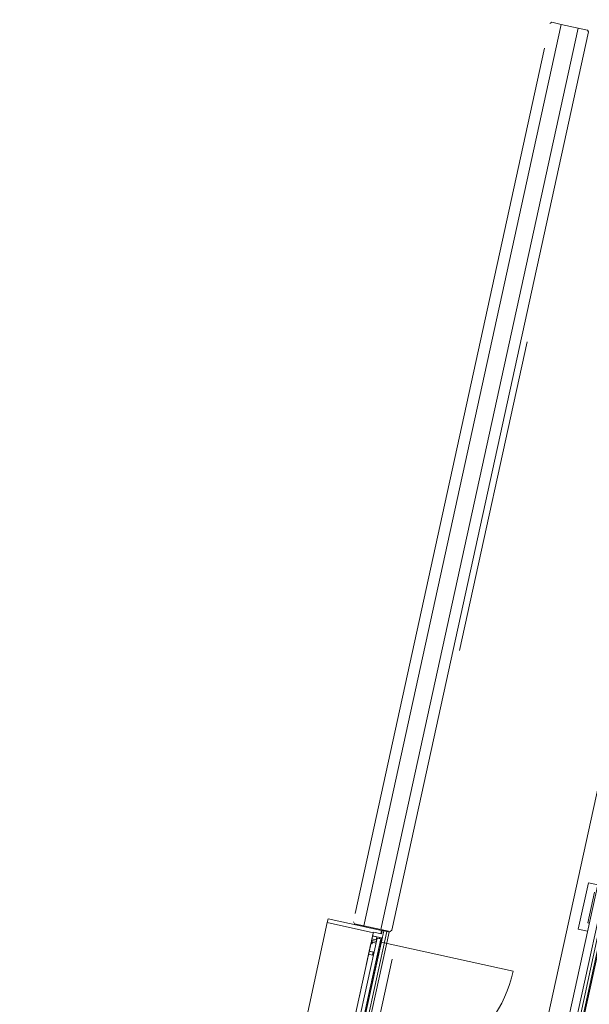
# Model space of a CAD drawing. Header units: metres. Extents: x 233012 to 233264, y 553571 to 554014.
# Tile 93 of 256: x 233185.88 to 233189.49, y 553795.62 to 553801.85. Entities that reach past the tile are written whole.
import ezdxf

# ---------------------------------------------------------------- set-up
doc = ezdxf.new("R2010")
doc.units = ezdxf.units.M
doc.linetypes.add('Dash', pattern=[0.00635, 0.003175, -0.003175])
doc.linetypes.add('NLCS-HIDDEN', pattern=[4, 2, -2])
for name, color, linetype, lineweight in [('A-N---NPP', 251, 'NLCS-HIDDEN', 9), ('A-NL$1A_detailuitwerking', 252, 'Continuous', 5), ('A-NL$1B_3D-modellen_algemeen', 252, 'Continuous', 5), ('A-NL$1B_3D-modellen_algemeen-drsn', 252, 'Continuous', 5), ('A-NL23_vloeraanzicht', 252, 'Continuous', 5), ('A-NL30_deursparing', 252, 'Continuous', 5), ('A-NL30_wandopeningen', 252, 'Continuous', 5), ('A-NL90_terrein', 252, 'Continuous', 5)]:
    doc.layers.add(name, color=color, linetype=linetype, lineweight=lineweight)

# ---------------------------------------------------------------- blocks, each defined once
blk = doc.blocks.new('NLRS_31_WI_UN_samenstelling aluminium A12 deur-SH_gen_mie - 1000x3200 deur-3140847-01_Situatie')
at = {"layer": 'A-NL$1A_detailuitwerking'}
for q in [(-0.427, 0.854), (0.427, 0)]:
    blk.add_line((-0.427, 0), q, dxfattribs=at)
blk.add_arc((-0.427, 0), 0.854, 0, 90, dxfattribs=at)
at = {"layer": 'A-NL30_deursparing'}
for p, q in [((-0.333, 0), (-0.427, 0)), ((-0.427, 0), (-0.427, -0.004)), ((-0.333, 0), (-0.333, -0.004)), ((-0.333, -0.004), (-0.333, 0)), ((0.269, 0.045), (0.272, 0.058)), ((0.3667, 0.045), (0.269, 0.045)), ((0.272, 0.058), (0.3673, 0.058)), ((0.333, 0), (0.333, -0.004)), ((0.333, 0), (0.427, 0)), ((0.333, -0.004), (0.333, 0)), ((0.3985, 0.005), (0.3615, 0.005)), ((0.3615, 0.005), (0.3615, 0)), ((0.3667, 0.045), (0.3687, 0.0446)), ((0.3673, 0.058), (0.3878, 0.0484)), ((0.37, 0.005), (0.3717, 0.0397)), ((0.3878, 0.0484), (0.39, 0.005)), ((0.3985, 0), (0.3985, 0.005)), ((0.427, 0), (0.427, -0.004)), ((-0.4245, -0.0045), (-0.4395, -0.0045)), ((-0.4342, -0.062), (-0.41, -0.062)), ((-0.415, -0.004), (-0.427, -0.004)), ((-0.427, -0.004), (-0.415, -0.004)), ((-0.4245, -0.058), (-0.4245, -0.031)), ((-0.412, -0.058), (-0.4245, -0.058)), ((-0.41, -0.058), (-0.4245, -0.058)), ((-0.415, -0.031), (-0.415, -0.054)), ((-0.415, -0.054), (-0.405, -0.054)), ((-0.412, -0.058), (-0.41, -0.058)), ((-0.41, -0.062), (-0.41, -0.058)), ((-0.405, -0.054), (-0.405, -0.062)), ((-0.405, -0.062), (-0.355, -0.062)), ((-0.333, -0.004), (-0.355, -0.004)), ((-0.355, -0.004), (-0.333, -0.004)), ((-0.355, -0.062), (-0.355, -0.031)), ((-0.3352, -0.0371), (-0.3545, -0.0371)), ((-0.3545, -0.0371), (-0.3545, -0.062)), ((-0.3545, -0.062), (-0.3352, -0.062)), ((-0.3352, -0.062), (-0.3352, -0.0371)), ((0.333, -0.004), (0.355, -0.004)), ((0.355, -0.004), (0.333, -0.004)), ((0.3352, -0.0371), (0.3545, -0.0371)), ((0.3352, -0.062), (0.3352, -0.0371)), ((0.3545, -0.062), (0.3352, -0.062)), ((0.3545, -0.0371), (0.3545, -0.062)), ((0.355, -0.062), (0.355, -0.031)), ((0.405, -0.062), (0.355, -0.062)), ((0.3615, -0.062), (0.3615, -0.067)), ((0.3985, -0.067), (0.3985, -0.062)), ((0.405, -0.054), (0.405, -0.062)), ((0.415, -0.054), (0.405, -0.054)), ((0.412, -0.058), (0.41, -0.058)), ((0.41, -0.058), (0.4245, -0.058)), ((0.41, -0.062), (0.41, -0.058)), ((0.4342, -0.062), (0.41, -0.062)), ((0.412, -0.058), (0.4245, -0.058)), ((0.415, -0.004), (0.427, -0.004)), ((0.427, -0.004), (0.415, -0.004)), ((0.415, -0.031), (0.415, -0.054)), ((0.4245, -0.0045), (0.4395, -0.0045)), ((0.4245, -0.058), (0.4245, -0.031)), ((0.272, -0.12), (0.269, -0.107)), ((0.269, -0.107), (0.3667, -0.107)), ((0.3673, -0.12), (0.272, -0.12)), ((0.3615, -0.067), (0.3985, -0.067)), ((0.3687, -0.1066), (0.3667, -0.107)), ((0.3878, -0.1104), (0.3673, -0.12)), ((0.3717, -0.1017), (0.37, -0.067)), ((0.39, -0.067), (0.3878, -0.1104))]:
    blk.add_line(p, q, dxfattribs=at)
at = {"layer": 'A-NL30_deursparing', "flags": 128}
for points in [[(0.3717, 0.0397), (0.3714, 0.0417), (0.3704, 0.0434), (0.3687, 0.0446), (0.3667, 0.045)], [(0.3704, 0.0434), (0.3714, 0.0417), (0.3717, 0.0397)], [(0.3667, -0.107), (0.3687, -0.1066), (0.3704, -0.1054), (0.3714, -0.1037), (0.3717, -0.1017)], [(0.3717, -0.1017), (0.3714, -0.1037), (0.3704, -0.1054)]]:
    blk.add_lwpolyline(points, dxfattribs=at)
at = {"layer": 'A-NL30_wandopeningen'}
for p, q in [((-0.432, 0), (-0.5, 0)), ((-0.5, 0), (-0.5, -0.0102)), ((-0.459, 0), (0.459, 0)), ((-0.432, 0), (-0.432, -0.004)), ((-0.432, -0.004), (-0.432, 0)), ((0.333, 0), (-0.333, 0)), ((0.3899, 0), (0.427, 0)), ((0.432, 0), (0.432, -0.004)), ((0.432, 0), (0.5, 0)), ((0.432, -0.004), (0.432, 0)), ((0.5, 0), (0.5, -0.0102)), ((-0.5, -0.0102), (-0.478, -0.0102)), ((-0.478, -0.0102), (-0.478, -0.062)), ((-0.478, -0.062), (-0.4545, -0.062)), ((0.459, -0.062), (-0.459, -0.062)), ((-0.432, -0.004), (-0.4545, -0.004)), ((-0.4545, -0.062), (-0.4545, -0.004)), ((-0.4545, -0.004), (-0.432, -0.004)), ((-0.4535, -0.0341), (-0.4342, -0.0341)), ((-0.4535, -0.0341), (-0.4535, -0.062)), ((-0.4342, -0.062), (-0.4535, -0.062)), ((-0.447, -0.031), (-0.447, -0.007)), ((-0.447, -0.007), (0.447, -0.007)), ((0.447, -0.031), (-0.447, -0.031)), ((-0.4342, -0.0341), (-0.4342, -0.062)), ((0.432, -0.004), (0.4545, -0.004)), ((0.4545, -0.004), (0.432, -0.004)), ((0.4342, -0.062), (0.4342, -0.0341)), ((0.4342, -0.0341), (0.4535, -0.0341)), ((0.4535, -0.062), (0.4342, -0.062)), ((0.447, -0.007), (0.447, -0.031)), ((0.4535, -0.062), (0.4535, -0.0341)), ((0.4545, -0.062), (0.4545, -0.004)), ((0.478, -0.062), (0.4545, -0.062)), ((0.478, -0.0102), (0.478, -0.062)), ((0.5, -0.0102), (0.478, -0.0102))]:
    blk.add_line(p, q, dxfattribs=at)
at = {"layer": 'A-NL30_wandopeningen', "linetype": 'Dash'}
for p, q in [((0.3352, -0.062), (-0.3352, -0.062)), ((0.4275, -0.062), (0.4342, -0.062))]:
    blk.add_line(p, q, dxfattribs=at)
blk = doc.blocks.new('NLRS_21_GM_UN_spouwlat_gen_mie - stelkozijn multiplex_gen_bxh25x345-V562-01_Situatie')
at = {"layer": 'A-NL$1B_3D-modellen_algemeen-drsn'}
for p, q in [((233187.8331, 553796.1577), (233187.8278, 553796.1333)), ((233187.8278, 553796.1333), (233188.1189, 553796.0696)), ((233188.1701, 553796.084), (233187.8331, 553796.1577)), ((233188.1654, 553796.0625), (233188.1701, 553796.084))]:
    blk.add_line(p, q, dxfattribs=at)
blk = doc.blocks.new('NLRS_21_GM_UN_spouwlat_gen_mie - stelkozijn multiplex_gen_bxh25x345-5885659-01_Situatie')
at = {"layer": 'A-NL$1B_3D-modellen_algemeen'}
for p, q in [((233203.0256, 553865.5849), (233203.2287, 553866.513)), ((233203.5597, 553866.4118), (233203.5613, 553866.4192)), ((233203.367, 553865.5312), (233203.3686, 553865.5385))]:
    blk.add_line(p, q, dxfattribs=at)
blk = doc.blocks.new('NLRS_41_GM_WPB_geisoleerde kantplank_gen_mie - d_85 h_285-6808822-01_Situatie')
at = {"layer": 'A-NL$1B_3D-modellen_algemeen'}
for p, q in [((-0.5, 0.015), (-0.5, 0.035)), ((-0.5, 0), (-0.5, 0.015)), ((-0.3892, 0.015), (-0.5, 0.015)), ((-0.3885, 0), (-0.5, 0)), ((0.5, 0), (-0.3715, 0)), ((0.5, 0.015), (-0.3708, 0.015)), ((0.5, 0.035), (0.5, 0.015)), ((0.5, 0.015), (0.5, 0))]:
    blk.add_line(p, q, dxfattribs=at)
blk = doc.blocks.new('NLRS_90_GM_LB_fietsenstalling open _gen_mie - NLRS_90_GM_LB_fietsenstalling open _gen_mie-7494162-01_Situatie')
at = {"layer": 'A-NL$1B_3D-modellen_algemeen'}
for p, q in [((11.41, 14.117), (11.41, 14.057)), ((11.71, 14.117), (11.41, 14.117)), ((11.71, 14.057), (11.71, 14.117)), ((11.46, 14.067), (11.46, 14.057)), ((11.66, 14.067), (11.46, 14.067)), ((11.468, 13.987), (8.392, 13.987)), ((11.465, 13.97), (8.395, 13.97)), ((8.395, 13.964), (11.465, 13.964))]:
    blk.add_line(p, q, dxfattribs=at)
at = {"layer": 'A-NL$1B_3D-modellen_algemeen-drsn'}
for centre, major_axis, start_param, end_param in [((10.98, 13.967), (0.00115, 0.00277), 5.105098, 8.246691), ((10.98, 13.967), (-0.00299, 0.0003), 0.0987, 3.240293), ((11.03, 13.967), (-0.0008, 0.00289), 4.442162, 7.583754), ((11.03, 13.967), (-0.00291, 0.00074), 0.249675, 3.391267)]:
    blk.add_ellipse(centre, major_axis=major_axis, ratio=1, start_param=start_param, end_param=end_param, dxfattribs=at)
blk = doc.blocks.new('groenwand - groenwand-7926917-01_Situatie')
at = {"layer": 'A-NL90_terrein'}
for p, q in [((120, -1.46), (113.3, -1.46)), ((113.3, -1.51), (119.95, -1.51))]:
    blk.add_line(p, q, dxfattribs=at)

msp = doc.modelspace()

# ---------------------------------------------------------------- linework, layer by layer
at = {"layer": 'A-N---NPP', "flags": 128}
msp.add_lwpolyline([(233208.526, 553888.618), (233228.609, 553980.395), (233099.954, 554008.548), (233025.404, 553667.867), (233154.055, 553639.689), (233189.361, 553801.036), (233206.475, 553797.378), (233225.622, 553884.877)], close=True, dxfattribs=at)
at = {"layer": 'A-NL$1B_3D-modellen_algemeen-drsn'}
for p, q in [((233189.3073, 553801.8185), (233188.0588, 553796.1135)), ((233189.2486, 553801.8313), (233189.2367, 553801.8237)), ((233189.3073, 553801.8185), (233189.2486, 553801.8313)), ((233189.4147, 553801.7949), (233189.3073, 553801.8185)), ((233188.1663, 553796.0899), (233189.4147, 553801.7949)), ((233188.2368, 553796.0847), (233189.481, 553801.7702)), ((233189.4733, 553801.7821), (233189.4147, 553801.7949)), ((233189.481, 553801.7702), (233189.4733, 553801.7821)), ((233189.2025, 553801.6674), (233188.0044, 553796.1919)), ((233187.9926, 553796.1382), (233188.0002, 553796.1263)), ((233188.0002, 553796.1263), (233188.0588, 553796.1135)), ((233188.0588, 553796.1135), (233188.1663, 553796.0899)), ((233188.1663, 553796.0899), (233188.2249, 553796.0771)), ((233188.2249, 553796.0771), (233188.2368, 553796.0847))]:
    msp.add_line(p, q, dxfattribs=at)
at = {"layer": 'A-NL23_vloeraanzicht'}
msp.add_line((233190.1384, 553799.7223), (233186.1089, 553781.3081), dxfattribs=at)

# ---------------------------------------------------------------- block references
at = {"layer": 'A-NL$1B_3D-modellen_algemeen'}
for name, p, rotation in [('NLRS_90_GM_LB_fietsenstalling open _gen_mie - NLRS_90_GM_LB_fietsenstalling open _gen_mie-7494162-01_Situatie', (233200.7674, 553781.9289), 77.65672900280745), ('NLRS_41_GM_WPB_geisoleerde kantplank_gen_mie - d_85 h_285-6808822-01_Situatie', (233188.1121, 553795.5849), 77.6567290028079)]:
    msp.add_blockref(name, p, dxfattribs=dict(at, rotation=rotation))
for name, p in [('NLRS_21_GM_UN_spouwlat_gen_mie - stelkozijn multiplex_gen_bxh25x345-5885659-01_Situatie', (-15.4009, -70.3796)), ('NLRS_21_GM_UN_spouwlat_gen_mie - stelkozijn multiplex_gen_bxh25x345-V562-01_Situatie', (0, 0))]:
    msp.add_blockref(name, p, dxfattribs=at)
at = {"layer": 'A-NL30_wandopeningen', "rotation": 257.6567290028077}
msp.add_blockref('NLRS_31_WI_UN_samenstelling aluminium A12 deur-SH_gen_mie - 1000x3200 deur-3140847-01_Situatie', (233188.0779, 553795.5923), dxfattribs=at)
at = {"layer": 'A-NL90_terrein', "rotation": 77.6567290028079}
msp.add_blockref('groenwand - groenwand-7926917-01_Situatie', (233163.1442, 553682.5851), dxfattribs=at)

doc.saveas('drawing.dxf')
